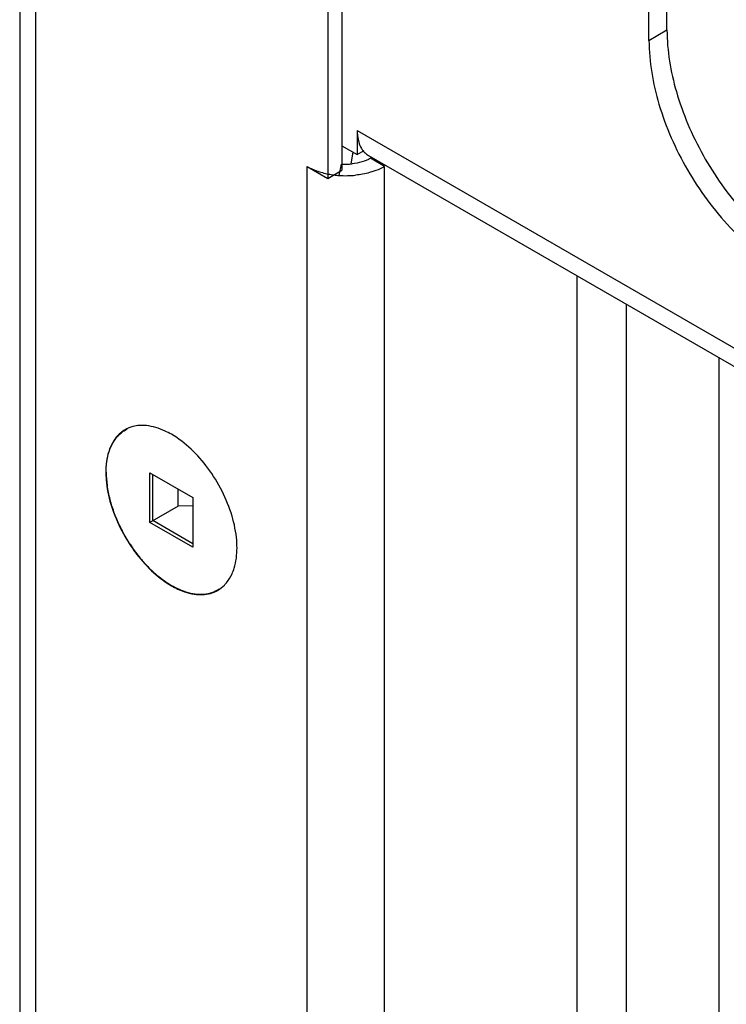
# Model space of a CAD drawing. Header units: inches. Extents: x 6 to 353, y 6 to 228.
# Tile 127 of 256: x 316.09 to 317.75, y 124.69 to 127.01. Entities that reach past the tile are written whole.
import ezdxf

# ---------------------------------------------------------------- set-up
doc = ezdxf.new("R2010")
doc.units = ezdxf.units.IN
doc.header["$LTSCALE"] = 19.946667
doc.header["$MEASUREMENT"] = 0
doc.layers.get('0').update_dxf_attribs({"linetype": 'CONTINUOUS'})
doc.layers.add('03_ALL_AXES', color=7, linetype='CONTINUOUS')

msp = doc.modelspace()

# ---------------------------------------------------------------- linework, layer by layer
at = {"color": 7, "linetype": 'Continuous'}
for p, q in [((316.088, 129.4509), (316.088, 76.2076)), ((316.1258, 76.1549), (316.1258, 129.4317)), ((316.847, 129.0537), (316.847, 126.6548)), ((316.8138, 129.0345), (316.8138, 126.6356)), ((316.8831, 126.7483), (316.8831, 126.6919)), ((316.8831, 126.7483), (330.7934, 118.7173)), ((316.847, 126.7127), (316.8831, 126.6919)), ((316.8725, 126.6972), (316.8681, 126.6698)), ((316.8831, 126.6919), (316.8997, 126.7015)), ((316.9049, 126.6925), (316.9098, 126.6892)), ((316.9098, 126.6892), (330.7934, 118.6737)), ((316.9474, 126.6638), (316.9142, 126.6829)), ((316.765, 78.1847), (316.765, 126.6638)), ((316.765, 126.6638), (316.8138, 126.6356)), ((316.8138, 126.6356), (316.847, 126.6548)), ((316.8403, 126.6425), (316.8461, 126.6694)), ((316.9474, 78.1847), (316.9474, 126.6638)), ((317.4014, 78.4468), (317.4014, 126.4054)), ((317.5174, 78.4468), (317.5174, 126.3384)), ((317.7359, 78.3207), (317.7359, 126.2123)), ((316.3948, 125.8246), (316.3948, 125.9413)), ((316.3948, 125.9413), (316.4959, 125.883)), ((316.4019, 125.8287), (316.4019, 125.9373)), ((316.4614, 125.863), (316.4614, 125.9029)), ((316.4614, 125.863), (316.3948, 125.8246)), ((316.4959, 125.8637), (316.4614, 125.863)), ((316.4959, 125.883), (316.4959, 125.7662)), ((316.4959, 125.7662), (316.3948, 125.8246)), ((316.4959, 125.7744), (316.4019, 125.8287))]:
    msp.add_line(p, q, dxfattribs=at)
for centre, radius, start, end in [((316.9393, 126.7336), 0.0537, 210.5584, 215.3412), ((316.9367, 126.7317), 0.0506, 215.3553, 219.1113), ((316.9342, 126.7297), 0.0474, 219.0818, 226.3593), ((316.9322, 126.7276), 0.0444, 226.391, 232.1032), ((316.8562, 126.8104), 0.1413, 265.9073, 275.9504), ((316.8547, 126.8502), 0.2082, 259.0507, 262.7529), ((316.8558, 126.8586), 0.2167, 262.7396, 265.9092), ((316.8562, 126.8643), 0.2223, 265.9073, 275.9504)]:
    msp.add_arc(centre, radius, start, end, dxfattribs=at)
for points, knots in [([(316.8831, 126.7483), (316.8831, 126.7443), (316.8838, 126.7298), (316.8877, 126.7153), (316.893, 126.7062)], [0, 0, 0, 0, 0.276313, 1, 1, 1, 1]), ([(316.9222, 126.6524), (316.9188, 126.6513), (316.9048, 126.6469), (316.8903, 126.6443), (316.8793, 126.6431)], [0, 0, 0, 0, 0.241761, 1, 1, 1, 1]), ([(316.9474, 126.6638), (316.9455, 126.6626), (316.9374, 126.6582), (316.9288, 126.6547), (316.9222, 126.6524)], [0, 0, 0, 0, 0.239368, 1, 1, 1, 1])]:
    msp.add_open_spline(points, degree=3, knots=knots, dxfattribs=at)
for points in [[(316.8943, 126.6745), (316.8867, 126.6722), (316.8788, 126.6707), (316.8709, 126.6698)], [(316.9142, 126.6829), (316.908, 126.6793), (316.9012, 126.6766), (316.8943, 126.6745)], [(316.765, 126.6638), (316.7721, 126.6597), (316.7795, 126.6563), (316.7872, 126.6535)], [(316.7872, 126.6535), (316.7963, 126.6502), (316.8057, 126.6477), (316.8151, 126.6458)]]:
    msp.add_open_spline(points, degree=3, dxfattribs=at)
at = {"layer": '03_ALL_AXES', "color": 7, "linetype": 'Continuous'}
for p, q in [((317.6128, 126.9855), (317.6128, 128.0053)), ((317.5704, 126.961), (317.5704, 127.9808)), ((317.5704, 126.961), (317.6128, 126.9855))]:
    msp.add_line(p, q, dxfattribs=at)
msp.add_arc((316.5178, 125.7283), 0.0726, 302.8112, 303.7089, dxfattribs=at)
for points, knots in [([(317.6128, 126.9855), (317.6128, 126.9365), (317.6306, 126.8332), (317.6931, 126.687), (317.7852, 126.5563), (317.8643, 126.4857), (317.9064, 126.4588)], [0, 0, 0, 0, 0.235728, 0.496776, 0.759559, 1, 1, 1, 1]), ([(317.5704, 126.961), (317.5704, 126.9102), (317.5894, 126.8031), (317.6558, 126.6527), (317.7529, 126.5199), (317.8361, 126.4499), (317.8801, 126.4245)], [0, 0, 0, 0, 0.237238, 0.500001, 0.762763, 1, 1, 1, 1]), ([(316.4454, 126.0322), (316.4405, 126.035), (316.4219, 126.0447), (316.4015, 126.0512), (316.3863, 126.0527)], [0, 0, 0, 0, 0.270542, 1, 1, 1, 1]), ([(316.2933, 125.968), (316.2945, 125.9768), (316.2983, 125.9933), (316.3069, 126.0122), (316.3159, 126.0247), (316.3234, 126.0327), (316.3319, 126.0395), (316.3381, 126.043), (316.3413, 126.0446)], [0, 0, 0, 0, 0.281203, 0.53664, 0.656702, 0.772991, 0.886906, 1, 1, 1, 1]), ([(316.3361, 126.043), (316.3326, 126.0409), (316.3184, 126.0311), (316.308, 126.0163), (316.3026, 126.0045)], [0, 0, 0, 0, 0.240673, 1, 1, 1, 1]), ([(316.5881, 125.8396), (316.5761, 125.88), (316.5385, 125.9537), (316.4792, 126.0127), (316.4454, 126.0322)], [0, 0, 0, 0, 0.519154, 1, 1, 1, 1]), ([(316.3026, 126.0045), (316.3007, 126.0001), (316.2933, 125.9804), (316.2909, 125.9591), (316.2909, 125.943)], [0, 0, 0, 0, 0.230124, 1, 1, 1, 1]), ([(316.2916, 125.9426), (316.2916, 125.9448), (316.2917, 125.9533), (316.2924, 125.9618), (316.2933, 125.968)], [0, 0, 0, 0, 0.257388, 1, 1, 1, 1]), ([(316.2909, 125.943), (316.2909, 125.937), (316.292, 125.9116), (316.2971, 125.8865), (316.3026, 125.8679)], [0, 0, 0, 0, 0.235557, 1, 1, 1, 1]), ([(316.2916, 125.9426), (316.2916, 125.9322), (316.2932, 125.9107), (316.2998, 125.8782), (316.3104, 125.845), (316.3247, 125.8121), (316.3424, 125.7803), (316.3629, 125.7505), (316.3857, 125.7236), (316.4025, 125.7077), (316.4112, 125.7004)], [0, 0, 0, 0, 0.11195, 0.231782, 0.357779, 0.487799, 0.619466, 0.750307, 0.877896, 1, 1, 1, 1]), ([(316.3026, 125.8679), (316.3046, 125.8613), (316.3135, 125.8347), (316.3255, 125.8091), (316.3361, 125.7907)], [0, 0, 0, 0, 0.244643, 1, 1, 1, 1]), ([(316.5999, 125.7646), (316.5999, 125.7706), (316.5988, 125.7959), (316.5937, 125.821), (316.5881, 125.8396)], [0, 0, 0, 0, 0.235557, 1, 1, 1, 1]), ([(316.3361, 125.7907), (316.3433, 125.7784), (316.3724, 125.7339), (316.4116, 125.6949), (316.4454, 125.6754)], [0, 0, 0, 0, 0.267104, 1, 1, 1, 1]), ([(316.5881, 125.7031), (316.5901, 125.7075), (316.5975, 125.7272), (316.5999, 125.7484), (316.5999, 125.7646)], [0, 0, 0, 0, 0.230124, 1, 1, 1, 1]), ([(316.4112, 125.7004), (316.4167, 125.6958), (316.4277, 125.6872), (316.45, 125.6728), (316.4677, 125.6646), (316.4796, 125.6609)], [0, 0, 0, 0, 0.270562, 0.528139, 1, 1, 1, 1]), ([(316.5702, 125.6766), (316.5721, 125.6785), (316.5792, 125.6864), (316.5848, 125.6957), (316.5881, 125.7031)], [0, 0, 0, 0, 0.241104, 1, 1, 1, 1]), ([(316.4454, 125.6754), (316.4503, 125.6725), (316.4688, 125.6628), (316.4893, 125.6563), (316.5045, 125.6548)], [0, 0, 0, 0, 0.270542, 1, 1, 1, 1]), ([(316.4796, 125.6609), (316.4868, 125.6586), (316.5009, 125.6554), (316.5154, 125.655), (316.5223, 125.6556)], [0, 0, 0, 0, 0.520611, 1, 1, 1, 1]), ([(316.5045, 125.6548), (316.5091, 125.6544), (316.5262, 125.6537), (316.5437, 125.6582), (316.5546, 125.6645)], [0, 0, 0, 0, 0.266386, 1, 1, 1, 1]), ([(316.5223, 125.6556), (316.5285, 125.6561), (316.5408, 125.6586), (316.5521, 125.664), (316.5572, 125.6673)], [0, 0, 0, 0, 0.508061, 1, 1, 1, 1])]:
    msp.add_open_spline(points, degree=3, knots=knots, dxfattribs=at)
for points in [[(316.3544, 126.0505), (316.348, 126.0488), (316.3418, 126.0463), (316.3361, 126.043)], [(316.3706, 126.0531), (316.3651, 126.0527), (316.3597, 126.0519), (316.3544, 126.0505)], [(316.3863, 126.0527), (316.3811, 126.0533), (316.3758, 126.0534), (316.3706, 126.0531)], [(316.5546, 125.6645), (316.5603, 125.6678), (316.5656, 125.672), (316.5702, 125.6766)]]:
    msp.add_open_spline(points, degree=3, dxfattribs=at)

doc.saveas('drawing.dxf')
